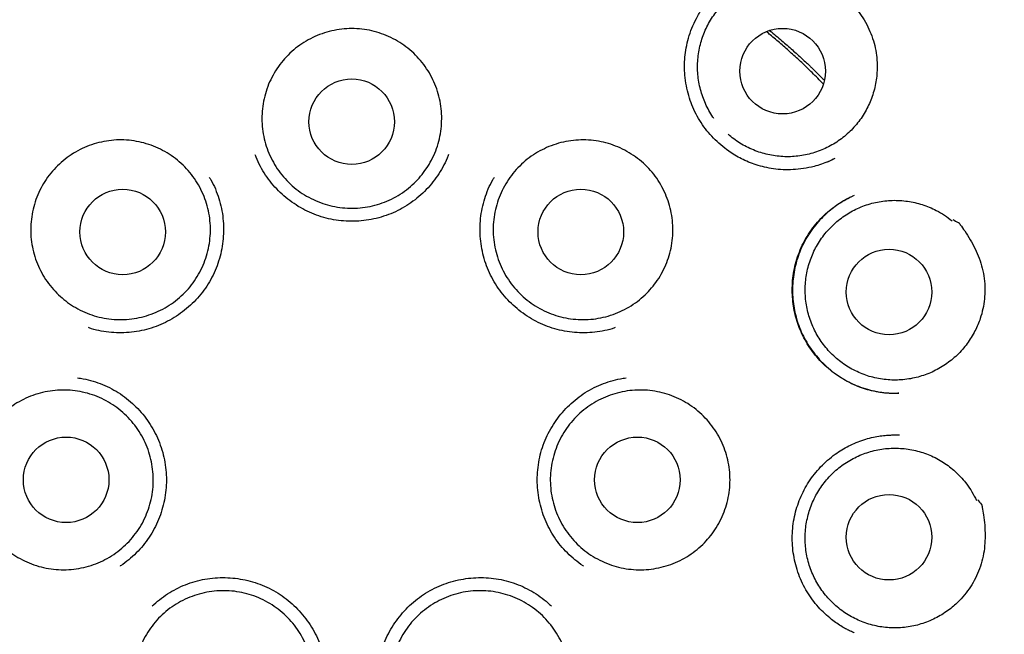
# Model space of a CAD drawing. Header units: millimetres. Extents: x 8 to 1084, y 12 to 961.
# Tile 42 of 48: x 554 to 568, y 940 to 949. Entities that reach past the tile are written whole.
import ezdxf

# ---------------------------------------------------------------- set-up
doc = ezdxf.new("R2010")
doc.units = ezdxf.units.MM

msp = doc.modelspace()

# ---------------------------------------------------------------- linework, layer by layer
at = {"color": 7, "linetype": 'Continuous', "lineweight": 30}
for p, q in [((565.92, 946.637), (566.023, 946.685)), ((566.295, 946.153), (566.271, 946.142)), ((566.295, 939.883), (566.292, 939.884))]:
    msp.add_line(p, q, dxfattribs=at)
for centre, radius in [((559.095, 943.017), 16.174), ((565.271, 947.935), 0.613), ((559.094, 947.21), 0.613), ((555.811, 945.629), 0.613), ((562.378, 945.629), 0.613), ((566.796, 944.768), 0.613), ((555, 942.075), 0.613), ((563.189, 942.075), 0.613), ((566.796, 941.252), 0.613)]:
    msp.add_circle(centre, radius, dxfattribs=at)
for points, knots in [([(559.094, 960.822), (558.919, 960.821), (558.568, 960.818), (558.044, 960.793), (557.524, 960.754), (557.009, 960.701), (556.502, 960.633), (556.004, 960.553), (555.516, 960.459), (555.034, 960.354), (554.537, 960.231), (554.029, 960.089), (553.509, 959.927), (553, 959.751), (552.503, 959.561), (552.018, 959.359), (551.545, 959.146), (551.084, 958.922), (550.614, 958.677), (550.137, 958.409), (549.653, 958.116), (549.184, 957.812), (548.73, 957.497), (548.292, 957.173), (547.869, 956.839), (547.464, 956.499), (547.075, 956.153), (546.704, 955.802), (546.348, 955.446), (546.008, 955.085), (545.682, 954.721), (545.372, 954.353), (545.064, 953.968), (544.761, 953.567), (544.465, 953.15), (544.185, 952.733), (543.923, 952.316), (543.677, 951.902), (543.447, 951.489), (543.226, 951.067), (543.015, 950.635), (542.815, 950.194), (542.632, 949.758), (542.464, 949.328), (542.308, 948.896), (542.165, 948.463), (542.034, 948.03), (541.917, 947.606), (541.813, 947.193), (541.722, 946.79), (541.637, 946.37), (541.559, 945.93), (541.489, 945.462), (541.43, 944.989), (541.384, 944.508), (541.351, 944.02), (541.331, 943.525), (541.324, 943.026), (541.332, 942.523), (541.353, 942.019), (541.388, 941.516), (541.438, 941.013), (541.501, 940.507), (541.58, 939.997), (541.675, 939.482), (541.786, 938.964), (541.914, 938.444), (542.057, 937.925), (542.216, 937.409), (542.391, 936.898), (542.581, 936.392), (542.787, 935.889), (542.982, 935.45), (543.16, 935.075), (543.316, 934.761), (543.479, 934.448), (543.649, 934.138), (543.825, 933.83), (544.008, 933.525), (544.194, 933.229), (544.382, 932.939), (544.572, 932.661), (544.761, 932.393), (544.947, 932.14), (545.128, 931.901), (545.304, 931.677), (545.481, 931.457), (545.659, 931.244), (545.837, 931.038), (546.004, 930.849), (546.161, 930.676), (546.308, 930.519), (546.443, 930.377), (546.566, 930.251), (546.677, 930.139), (546.762, 930.054), (546.824, 929.994), (546.865, 929.954), (546.901, 929.919), (546.931, 929.888), (546.956, 929.861), (546.978, 929.836), (546.992, 929.822), (546.998, 929.816)], [0, 0, 0, 0, 0.0123353, 0.0246045, 0.0368015, 0.0489201, 0.0609546, 0.072687, 0.0843281, 0.0958732, 0.1073182, 0.1201973, 0.1329372, 0.1455335, 0.1579826, 0.1702741, 0.1824054, 0.1943873, 0.2062303, 0.2196072, 0.2328285, 0.2459062, 0.2588375, 0.2716044, 0.2841893, 0.2965762, 0.3087505, 0.3207011, 0.3324687, 0.3440706, 0.3555036, 0.3667644, 0.3778502, 0.390055, 0.4020332, 0.4137819, 0.4252982, 0.4365798, 0.4476248, 0.4584317, 0.4700428, 0.4813658, 0.4924245, 0.5032229, 0.5137587, 0.5246437, 0.5352283, 0.5455102, 0.5554875, 0.565158, 0.574527, 0.5855049, 0.5965685, 0.6077155, 0.6189435, 0.6304564, 0.6420495, 0.6537299, 0.6654997, 0.6773595, 0.6890961, 0.7009213, 0.7128357, 0.7248403, 0.7371568, 0.7495688, 0.7620775, 0.7746842, 0.7873904, 0.7999655, 0.8126104, 0.8253216, 0.8381041, 0.8462781, 0.8544845, 0.8627246, 0.8709999, 0.8793119, 0.887662, 0.8959225, 0.9038809, 0.9118914, 0.9195678, 0.9269103, 0.9339186, 0.9405925, 0.9469313, 0.9537269, 0.9600849, 0.9659993, 0.9714693, 0.9764946, 0.981075, 0.9852104, 0.988901, 0.9921468, 0.9936031, 0.9949482, 0.9961877, 0.9970985, 0.9980451, 0.999062, 1, 1, 1, 1]), ([(571.19, 929.816), (571.197, 929.822), (571.211, 929.836), (571.233, 929.861), (571.261, 929.892), (571.298, 929.929), (571.342, 929.971), (571.388, 930.017), (571.439, 930.067), (571.499, 930.127), (571.571, 930.199), (571.654, 930.283), (571.754, 930.386), (571.872, 930.51), (572.009, 930.656), (572.155, 930.817), (572.311, 930.991), (572.475, 931.181), (572.644, 931.381), (572.817, 931.592), (572.992, 931.813), (573.173, 932.048), (573.358, 932.297), (573.548, 932.562), (573.741, 932.842), (573.936, 933.137), (574.133, 933.447), (574.326, 933.767), (574.533, 934.125), (574.749, 934.521), (574.971, 934.953), (575.19, 935.412), (575.406, 935.898), (575.615, 936.41), (575.807, 936.925), (575.983, 937.443), (576.141, 937.959), (576.282, 938.472), (576.407, 938.982), (576.515, 939.492), (576.609, 940.003), (576.689, 940.517), (576.753, 941.031), (576.803, 941.543), (576.837, 942.053), (576.858, 942.556), (576.864, 943.053), (576.857, 943.543), (576.837, 944.029), (576.806, 944.487), (576.765, 944.917), (576.718, 945.319), (576.662, 945.718), (576.598, 946.113), (576.525, 946.506), (576.444, 946.896), (576.353, 947.286), (576.253, 947.678), (576.141, 948.079), (576.016, 948.488), (575.882, 948.891), (575.739, 949.288), (575.589, 949.678), (575.425, 950.073), (575.248, 950.473), (575.057, 950.876), (574.85, 951.284), (574.635, 951.683), (574.411, 952.074), (574.18, 952.454), (573.935, 952.837), (573.676, 953.219), (573.402, 953.601), (573.115, 953.98), (572.817, 954.353), (572.506, 954.721), (572.181, 955.085), (571.841, 955.446), (571.485, 955.802), (571.113, 956.153), (570.725, 956.499), (570.319, 956.839), (569.897, 957.173), (569.459, 957.497), (569.005, 957.812), (568.536, 958.116), (568.052, 958.409), (567.574, 958.677), (567.105, 958.922), (566.644, 959.146), (566.171, 959.359), (565.686, 959.561), (565.189, 959.751), (564.68, 959.927), (564.16, 960.089), (563.648, 960.232), (563.146, 960.356), (562.655, 960.463), (562.158, 960.557), (561.653, 960.638), (561.146, 960.705), (560.637, 960.757), (560.126, 960.794), (559.611, 960.818), (559.267, 960.821), (559.094, 960.822)], [0, 0, 0, 0, 0.000943, 0.001959, 0.002906, 0.004229, 0.005624, 0.007151, 0.00881, 0.010602, 0.01315, 0.015925, 0.018927, 0.023224, 0.027914, 0.032998, 0.038476, 0.044347, 0.050607, 0.056861, 0.063456, 0.070391, 0.077666, 0.08528, 0.093234, 0.101527, 0.11016, 0.118984, 0.127769, 0.13921, 0.150585, 0.161897, 0.174911, 0.187851, 0.200723, 0.213521, 0.22622, 0.238596, 0.250877, 0.263065, 0.27516, 0.287382, 0.299511, 0.311547, 0.323491, 0.335344, 0.346898, 0.358366, 0.36975, 0.381057, 0.390589, 0.400063, 0.409477, 0.418831, 0.428124, 0.437574, 0.446767, 0.456231, 0.465967, 0.475971, 0.486242, 0.495809, 0.505593, 0.515593, 0.525808, 0.536255, 0.546943, 0.557869, 0.568093, 0.578515, 0.589134, 0.599948, 0.610954, 0.622151, 0.633236, 0.644497, 0.65593, 0.667532, 0.6793, 0.69125, 0.703424, 0.715811, 0.728396, 0.741163, 0.754094, 0.767172, 0.780393, 0.79377, 0.805613, 0.817595, 0.829726, 0.842018, 0.854467, 0.867063, 0.879803, 0.892682, 0.904336, 0.916094, 0.927951, 0.939902, 0.951943, 0.96385, 0.975832, 0.987884, 1, 1, 1, 1]), ([(564.286, 947.258), (564.281, 947.264), (564.255, 947.3), (564.213, 947.37), (564.164, 947.468), (564.124, 947.568), (564.092, 947.671), (564.069, 947.778), (564.054, 947.887), (564.05, 947.995), (564.054, 948.103), (564.067, 948.211), (564.09, 948.318), (564.121, 948.422), (564.161, 948.522), (564.209, 948.62), (564.266, 948.713), (564.33, 948.8), (564.401, 948.882), (564.479, 948.958), (564.563, 949.027), (564.652, 949.089), (564.746, 949.142), (564.845, 949.188), (564.948, 949.225), (565.052, 949.254), (565.158, 949.273), (565.267, 949.284), (565.385, 949.285), (565.512, 949.275), (565.6, 949.256), (565.645, 949.246)], [0, 0, 0, 0, 0.0076146, 0.042909, 0.0782033, 0.1125012, 0.1467992, 0.1820935, 0.2173879, 0.2516858, 0.2859837, 0.3212781, 0.3565724, 0.3908703, 0.4251683, 0.4604626, 0.495757, 0.5300549, 0.5643528, 0.5996472, 0.6349415, 0.6692394, 0.7035373, 0.7388317, 0.7741261, 0.808424, 0.8427219, 0.8780162, 0.9133106, 0.9564156, 1, 1, 1, 1]), ([(565.647, 949.268), (565.677, 949.268), (565.708, 949.267), (565.739, 949.265), (565.742, 949.265), (565.742, 949.265), (565.743, 949.265), (565.746, 949.264), (565.756, 949.258), (565.8, 949.237), (565.883, 949.19), (565.998, 949.118), (566.117, 949.031), (566.23, 948.933), (566.333, 948.824), (566.421, 948.703), (566.495, 948.574), (566.551, 948.44), (566.593, 948.303), (566.616, 948.177), (566.626, 948.065), (566.626, 948.001), (566.625, 947.969)], [0, 0, 0, 0, 0.050158, 0.052961, 0.053924, 0.053985, 0.05423, 0.05521, 0.059128, 0.074803, 0.137521, 0.221753, 0.306065, 0.390202, 0.475404, 0.560903, 0.6461, 0.727369, 0.808885, 0.890146, 0.945074, 1, 1, 1, 1]), ([(566.02, 946.683), (565.99, 946.668), (565.927, 946.637), (565.827, 946.6), (565.707, 946.564), (565.572, 946.536), (565.422, 946.521), (565.279, 946.52), (565.142, 946.532), (565.014, 946.556), (564.894, 946.589), (564.783, 946.629), (564.681, 946.677), (564.586, 946.729), (564.487, 946.795), (564.383, 946.875), (564.279, 946.973), (564.184, 947.08), (564.1, 947.196), (564.028, 947.319), (563.969, 947.449), (563.922, 947.584), (563.888, 947.728), (563.869, 947.868), (563.863, 948.005), (563.868, 948.136), (563.887, 948.272), (563.919, 948.412), (563.968, 948.554), (564.034, 948.695), (564.115, 948.832), (564.182, 948.916), (564.216, 948.958)], [0, 0, 0, 0, 0.024565, 0.051976, 0.078626, 0.117206, 0.154146, 0.189462, 0.223164, 0.255263, 0.285781, 0.314731, 0.342116, 0.368428, 0.394726, 0.429806, 0.464885, 0.499937, 0.534945, 0.569912, 0.604851, 0.639782, 0.675346, 0.713553, 0.744059, 0.776157, 0.809869, 0.845233, 0.882235, 0.920651, 0.960505, 1, 1, 1, 1]), ([(559.989, 946.329), (559.953, 946.297), (559.881, 946.232), (559.761, 946.151), (559.633, 946.083), (559.497, 946.031), (559.357, 945.993), (559.214, 945.972), (559.069, 945.967), (558.924, 945.978), (558.781, 946.005), (558.643, 946.048), (558.51, 946.107), (558.384, 946.179), (558.268, 946.266), (558.162, 946.365), (558.067, 946.475), (557.986, 946.596), (557.919, 946.724), (557.867, 946.859), (557.83, 947), (557.809, 947.143), (557.804, 947.288), (557.816, 947.433), (557.844, 947.575), (557.887, 947.714), (557.946, 947.846), (558.02, 947.971), (558.107, 948.088), (558.206, 948.193), (558.317, 948.287), (558.437, 948.368), (558.566, 948.434), (558.702, 948.486), (558.842, 948.523), (558.986, 948.543), (559.131, 948.547), (559.276, 948.535), (559.418, 948.507), (559.556, 948.462), (559.689, 948.403), (559.814, 948.329), (559.93, 948.242), (560.035, 948.142), (560.128, 948.031), (560.209, 947.91), (560.275, 947.781), (560.327, 947.646), (560.362, 947.505), (560.382, 947.361), (560.386, 947.216), (560.373, 947.072), (560.345, 946.93), (560.3, 946.792), (560.24, 946.659), (560.167, 946.538), (560.084, 946.426), (560.021, 946.361), (559.989, 946.329)], [0, 0, 0, 0, 0.017879, 0.035815, 0.053694, 0.071573, 0.089509, 0.107388, 0.125266, 0.143202, 0.161081, 0.17896, 0.196896, 0.214775, 0.232654, 0.25059, 0.268469, 0.286348, 0.304284, 0.322163, 0.340041, 0.357977, 0.375856, 0.393735, 0.411671, 0.42955, 0.447429, 0.465365, 0.483244, 0.501123, 0.519059, 0.536938, 0.554816, 0.572752, 0.590631, 0.60851, 0.626446, 0.644325, 0.662204, 0.68014, 0.698019, 0.715898, 0.733834, 0.751713, 0.769591, 0.787527, 0.805406, 0.823285, 0.841221, 0.8591, 0.876979, 0.894915, 0.912794, 0.930673, 0.948609, 0.966488, 0.983244, 1, 1, 1, 1]), ([(565.853, 947.751), (565.801, 947.806), (565.7, 947.91), (565.546, 948.057), (565.396, 948.195), (565.245, 948.328), (565.126, 948.429), (565.057, 948.485), (565.038, 948.5)], [0, 0, 0, 0, 0.204484, 0.391863, 0.576282, 0.757742, 0.936246, 1, 1, 1, 1]), ([(565.084, 948.517), (565.085, 948.516), (565.145, 948.469), (565.254, 948.376), (565.409, 948.242), (565.545, 948.118), (565.641, 948.028), (565.699, 947.972), (565.728, 947.944), (565.755, 947.918), (565.778, 947.894), (565.803, 947.869), (565.833, 947.84), (565.856, 947.817), (565.869, 947.804)], [0, 0, 0, 0, 0.003782, 0.216281, 0.40415, 0.585327, 0.735628, 0.776491, 0.814305, 0.849072, 0.880791, 0.909464, 0.948488, 1, 1, 1, 1]), ([(566.625, 947.969), (566.624, 947.933), (566.621, 947.862), (566.605, 947.755), (566.58, 947.648), (566.546, 947.545), (566.504, 947.445), (566.454, 947.349), (566.396, 947.257), (566.33, 947.17), (566.257, 947.09), (566.178, 947.016), (566.092, 946.949), (566.001, 946.889), (565.906, 946.838), (565.807, 946.794), (565.704, 946.759), (565.598, 946.733), (565.491, 946.716), (565.383, 946.707), (565.274, 946.708), (565.166, 946.719), (565.059, 946.738), (564.955, 946.766), (564.852, 946.803), (564.753, 946.849), (564.658, 946.902), (564.57, 946.962), (564.516, 947.007), (564.489, 947.03)], [0, 0, 0, 0, 0.036593, 0.073187, 0.110843, 0.148499, 0.185093, 0.221686, 0.259342, 0.296999, 0.333592, 0.370185, 0.407842, 0.445498, 0.482091, 0.518684, 0.556341, 0.593997, 0.630591, 0.667184, 0.70484, 0.742497, 0.77909, 0.815683, 0.853339, 0.890996, 0.927589, 0.964182, 1, 1, 1, 1]), ([(554.892, 944.728), (554.858, 944.762), (554.79, 944.831), (554.704, 944.948), (554.631, 945.073), (554.572, 945.206), (554.529, 945.344), (554.501, 945.487), (554.49, 945.631), (554.495, 945.776), (554.516, 945.92), (554.553, 946.06), (554.606, 946.196), (554.673, 946.324), (554.755, 946.444), (554.849, 946.554), (554.956, 946.653), (555.072, 946.74), (555.198, 946.812), (555.331, 946.871), (555.469, 946.913), (555.612, 946.941), (555.757, 946.952), (555.902, 946.946), (556.045, 946.924), (556.185, 946.887), (556.32, 946.834), (556.448, 946.766), (556.568, 946.684), (556.678, 946.589), (556.776, 946.483), (556.862, 946.366), (556.934, 946.24), (556.992, 946.107), (557.035, 945.968), (557.061, 945.825), (557.071, 945.681), (557.065, 945.536), (557.043, 945.392), (557.005, 945.252), (556.951, 945.117), (556.883, 944.989), (556.801, 944.87), (556.705, 944.76), (556.598, 944.662), (556.481, 944.577), (556.355, 944.505), (556.222, 944.448), (556.083, 944.406), (555.94, 944.379), (555.795, 944.37), (555.65, 944.376), (555.507, 944.399), (555.367, 944.437), (555.233, 944.491), (555.108, 944.559), (554.993, 944.637), (554.925, 944.697), (554.892, 944.728)], [0, 0, 0, 0, 0.017879, 0.035815, 0.053694, 0.071573, 0.089509, 0.107388, 0.125266, 0.143202, 0.161081, 0.17896, 0.196896, 0.214775, 0.232654, 0.25059, 0.268469, 0.286348, 0.304284, 0.322163, 0.340041, 0.357977, 0.375856, 0.393735, 0.411671, 0.42955, 0.447429, 0.465365, 0.483244, 0.501123, 0.519059, 0.536938, 0.554816, 0.572752, 0.590631, 0.60851, 0.626446, 0.644325, 0.662204, 0.68014, 0.698019, 0.715898, 0.733834, 0.751713, 0.769591, 0.787527, 0.805406, 0.823285, 0.841221, 0.8591, 0.876979, 0.894915, 0.912794, 0.930673, 0.948609, 0.966488, 0.983244, 1, 1, 1, 1]), ([(563.299, 944.728), (563.263, 944.696), (563.191, 944.631), (563.07, 944.551), (562.941, 944.484), (562.806, 944.432), (562.665, 944.395), (562.522, 944.374), (562.377, 944.37), (562.232, 944.382), (562.09, 944.41), (561.951, 944.454), (561.819, 944.513), (561.694, 944.587), (561.578, 944.674), (561.472, 944.774), (561.379, 944.885), (561.298, 945.005), (561.232, 945.134), (561.18, 945.27), (561.144, 945.41), (561.124, 945.554), (561.119, 945.699), (561.132, 945.844), (561.161, 945.986), (561.205, 946.124), (561.264, 946.256), (561.338, 946.381), (561.426, 946.497), (561.526, 946.602), (561.637, 946.695), (561.758, 946.775), (561.887, 946.841), (562.023, 946.893), (562.164, 946.928), (562.307, 946.948), (562.452, 946.951), (562.597, 946.938), (562.739, 946.909), (562.877, 946.864), (563.009, 946.804), (563.134, 946.729), (563.249, 946.641), (563.354, 946.541), (563.447, 946.429), (563.526, 946.308), (563.592, 946.179), (563.643, 946.043), (563.678, 945.902), (563.697, 945.758), (563.7, 945.613), (563.686, 945.468), (563.657, 945.326), (563.612, 945.189), (563.551, 945.057), (563.478, 944.935), (563.394, 944.824), (563.331, 944.76), (563.299, 944.728)], [0, 0, 0, 0, 0.017879, 0.035815, 0.053694, 0.071573, 0.089509, 0.107388, 0.125266, 0.143202, 0.161081, 0.17896, 0.196896, 0.214775, 0.232654, 0.25059, 0.268469, 0.286348, 0.304284, 0.322163, 0.340041, 0.357977, 0.375856, 0.393735, 0.411671, 0.42955, 0.447429, 0.465365, 0.483244, 0.501123, 0.519059, 0.536938, 0.554816, 0.572752, 0.590631, 0.60851, 0.626446, 0.644325, 0.662204, 0.68014, 0.698019, 0.715898, 0.733834, 0.751713, 0.769591, 0.787527, 0.805406, 0.823285, 0.841221, 0.8591, 0.876979, 0.894915, 0.912794, 0.930673, 0.948609, 0.966488, 0.983244, 1, 1, 1, 1]), ([(560.323, 946.434), (560.294, 946.394), (560.238, 946.316), (560.139, 946.209), (560.031, 946.111), (559.914, 946.025), (559.788, 945.95), (559.655, 945.888), (559.517, 945.841), (559.375, 945.806), (559.231, 945.786), (559.086, 945.78), (558.941, 945.787), (558.798, 945.809), (558.657, 945.845), (558.521, 945.895), (558.39, 945.958), (558.266, 946.034), (558.149, 946.121), (558.042, 946.219), (557.944, 946.327), (557.857, 946.444), (557.784, 946.569), (557.736, 946.667), (557.716, 946.724), (557.712, 946.736)], [0, 0, 0, 0, 0.044872, 0.089775, 0.134747, 0.179839, 0.225109, 0.27031, 0.315384, 0.360373, 0.405298, 0.450166, 0.494987, 0.539776, 0.584572, 0.629405, 0.674296, 0.719244, 0.764219, 0.809186, 0.854113, 0.898981, 0.943805, 0.988598, 1, 1, 1, 1]), ([(560.479, 946.738), (560.473, 946.721), (560.451, 946.659), (560.4, 946.556), (560.348, 946.475), (560.323, 946.434)], [0, 0, 0, 0, 0.1528691, 0.5766353, 1, 1, 1, 1]), ([(557.051, 946.415), (557.059, 946.402), (557.093, 946.348), (557.141, 946.246), (557.192, 946.109), (557.229, 945.967), (557.251, 945.823), (557.259, 945.677), (557.253, 945.532), (557.233, 945.388), (557.199, 945.247), (557.152, 945.109), (557.092, 944.978), (557.018, 944.852), (556.932, 944.735), (556.835, 944.627), (556.728, 944.528), (556.612, 944.44), (556.488, 944.364), (556.358, 944.299), (556.222, 944.249), (556.082, 944.212), (555.938, 944.189), (555.793, 944.181), (555.648, 944.187), (555.504, 944.207), (555.394, 944.23), (555.334, 944.252), (555.32, 944.257)], [0, 0, 0, 0, 0.012727, 0.053462, 0.094329, 0.13527, 0.176061, 0.216748, 0.257361, 0.297917, 0.338426, 0.378901, 0.419371, 0.459868, 0.500407, 0.540998, 0.581625, 0.622259, 0.662867, 0.703425, 0.74393, 0.784401, 0.824868, 0.865363, 0.905901, 0.946491, 0.987138, 1, 1, 1, 1]), ([(562.871, 944.257), (562.857, 944.252), (562.796, 944.23), (562.686, 944.207), (562.542, 944.187), (562.397, 944.181), (562.252, 944.189), (562.109, 944.212), (561.968, 944.249), (561.832, 944.299), (561.702, 944.364), (561.578, 944.44), (561.462, 944.528), (561.355, 944.627), (561.258, 944.735), (561.172, 944.852), (561.099, 944.978), (561.038, 945.109), (560.991, 945.247), (560.957, 945.388), (560.937, 945.532), (560.931, 945.677), (560.939, 945.823), (560.962, 945.967), (560.998, 946.109), (561.05, 946.246), (561.097, 946.348), (561.132, 946.402), (561.14, 946.415)], [0, 0, 0, 0, 0.012862, 0.053509, 0.094099, 0.134637, 0.175132, 0.215599, 0.25607, 0.296575, 0.337133, 0.377741, 0.418375, 0.459002, 0.499593, 0.540132, 0.580629, 0.621099, 0.661574, 0.702083, 0.742639, 0.783252, 0.823939, 0.86473, 0.905671, 0.946538, 0.987273, 1, 1, 1, 1]), ([(566.937, 943.317), (566.928, 943.316), (566.91, 943.315), (566.874, 943.313), (566.829, 943.313), (566.777, 943.316), (566.721, 943.321), (566.661, 943.329), (566.584, 943.343), (566.486, 943.366), (566.368, 943.405), (566.246, 943.458), (566.125, 943.524), (566.009, 943.603), (565.902, 943.69), (565.805, 943.785), (565.717, 943.888), (565.64, 943.996), (565.575, 944.109), (565.52, 944.227), (565.477, 944.347), (565.443, 944.471), (565.421, 944.599), (565.409, 944.73), (565.408, 944.865), (565.42, 945.001), (565.445, 945.138), (565.484, 945.274), (565.536, 945.407), (565.602, 945.536), (565.681, 945.658), (565.769, 945.77), (565.864, 945.87), (565.965, 945.957), (566.07, 946.033), (566.175, 946.097), (566.247, 946.131), (566.281, 946.147)], [0, 0, 0, 0, 0.008302, 0.017039, 0.028582, 0.041464, 0.055239, 0.069896, 0.085436, 0.113299, 0.143636, 0.176463, 0.210869, 0.244965, 0.278677, 0.311979, 0.344851, 0.377283, 0.409283, 0.440859, 0.472028, 0.503175, 0.534855, 0.567081, 0.599863, 0.633215, 0.667164, 0.701749, 0.736788, 0.772227, 0.807957, 0.842858, 0.876697, 0.909486, 0.941244, 0.972003, 1, 1, 1, 1]), ([(566.242, 946.128), (566.227, 946.12), (566.194, 946.102), (566.134, 946.068), (566.061, 946.022), (565.977, 945.961), (565.89, 945.887), (565.803, 945.801), (565.718, 945.701), (565.639, 945.589), (565.571, 945.469), (565.514, 945.344), (565.47, 945.216), (565.439, 945.086), (565.419, 944.955), (565.411, 944.825), (565.414, 944.696), (565.428, 944.568), (565.453, 944.443), (565.489, 944.318), (565.537, 944.195), (565.598, 944.075), (565.67, 943.959), (565.754, 943.849), (565.849, 943.745), (565.954, 943.65), (566.07, 943.563), (566.194, 943.489), (566.322, 943.428), (566.452, 943.381), (566.58, 943.348), (566.705, 943.327), (566.824, 943.316), (566.901, 943.317), (566.938, 943.317)], [0, 0, 0, 0, 0.013081, 0.027744, 0.051493, 0.077496, 0.105756, 0.136281, 0.169086, 0.203636, 0.238021, 0.272112, 0.305776, 0.338982, 0.37177, 0.404167, 0.436192, 0.467864, 0.499455, 0.531655, 0.564531, 0.597906, 0.631752, 0.666096, 0.70095, 0.736318, 0.772204, 0.808544, 0.844018, 0.878153, 0.910969, 0.942472, 0.972648, 1, 1, 1, 1]), ([(568.028, 944.211), (568.011, 944.18), (567.977, 944.117), (567.917, 944.027), (567.848, 943.942), (567.773, 943.863), (567.692, 943.792), (567.605, 943.727), (567.512, 943.67), (567.415, 943.62), (567.315, 943.58), (567.212, 943.547), (567.105, 943.524), (566.997, 943.509), (566.889, 943.504), (566.781, 943.508), (566.673, 943.521), (566.566, 943.543), (566.462, 943.574), (566.362, 943.614), (566.264, 943.662), (566.17, 943.718), (566.083, 943.782), (566.001, 943.852), (565.924, 943.93), (565.855, 944.015), (565.793, 944.104), (565.739, 944.197), (565.692, 944.296), (565.655, 944.399), (565.626, 944.503), (565.606, 944.61), (565.595, 944.718), (565.593, 944.828), (565.6, 944.936), (565.616, 945.043), (565.642, 945.149), (565.676, 945.253), (565.719, 945.352), (565.769, 945.448), (565.828, 945.54), (565.895, 945.626), (565.968, 945.706), (566.048, 945.779), (566.134, 945.846), (566.225, 945.906), (566.321, 945.957), (566.42, 945.999), (566.523, 946.034), (566.629, 946.06), (566.736, 946.076), (566.844, 946.084), (566.953, 946.082), (567.062, 946.071), (567.168, 946.051), (567.272, 946.023), (567.374, 945.985), (567.482, 945.935), (567.592, 945.871), (567.663, 945.816), (567.699, 945.788)], [0, 0, 0, 0, 0.016852, 0.033704, 0.051045, 0.068386, 0.085238, 0.10209, 0.119431, 0.136772, 0.153624, 0.170476, 0.187817, 0.205159, 0.22201, 0.238862, 0.256203, 0.273545, 0.290396, 0.307248, 0.32459, 0.341931, 0.358783, 0.375634, 0.392976, 0.410317, 0.427169, 0.444021, 0.461362, 0.478703, 0.495555, 0.512407, 0.529748, 0.547089, 0.563941, 0.580793, 0.598134, 0.615476, 0.632327, 0.649179, 0.66652, 0.683862, 0.700714, 0.717565, 0.734907, 0.752248, 0.7691, 0.785951, 0.803293, 0.820634, 0.837486, 0.854338, 0.871679, 0.88902, 0.905872, 0.922724, 0.940065, 0.957406, 0.978585, 1, 1, 1, 1]), ([(567.711, 945.806), (567.737, 945.793), (567.765, 945.779), (567.792, 945.764), (567.794, 945.763), (567.795, 945.763), (567.795, 945.762), (567.797, 945.76), (567.805, 945.75), (567.834, 945.712), (567.889, 945.634), (567.961, 945.519), (568.031, 945.388), (568.091, 945.252), (568.135, 945.109), (568.163, 944.961), (568.173, 944.813), (568.166, 944.668), (568.144, 944.526), (568.11, 944.403), (568.07, 944.298), (568.042, 944.24), (568.028, 944.211)], [0, 0, 0, 0, 0.0501581, 0.052961, 0.0539236, 0.0539851, 0.05423, 0.0552096, 0.059128, 0.0748025, 0.1375215, 0.2217529, 0.3060648, 0.3902016, 0.4754041, 0.5609027, 0.6460999, 0.7273692, 0.8088848, 0.8901456, 0.9450738, 1, 1, 1, 1]), ([(555.164, 943.536), (555.191, 943.533), (555.266, 943.523), (555.386, 943.492), (555.523, 943.444), (555.655, 943.382), (555.779, 943.308), (555.896, 943.221), (556.003, 943.123), (556.101, 943.016), (556.188, 942.899), (556.263, 942.774), (556.326, 942.643), (556.376, 942.505), (556.412, 942.363), (556.433, 942.218), (556.44, 942.072), (556.432, 941.927), (556.411, 941.783), (556.376, 941.642), (556.328, 941.505), (556.266, 941.374), (556.191, 941.25), (556.104, 941.133), (556.007, 941.025), (555.898, 940.929), (555.819, 940.866), (555.775, 940.84), (555.773, 940.838)], [0, 0, 0, 0, 0.022789, 0.063411, 0.103986, 0.14451, 0.185002, 0.225478, 0.265977, 0.306516, 0.347108, 0.387763, 0.428504, 0.469375, 0.510328, 0.551132, 0.59183, 0.632454, 0.673021, 0.71354, 0.754024, 0.794502, 0.835008, 0.875555, 0.916153, 0.956789, 0.997432, 1, 1, 1, 1]), ([(562.418, 940.838), (562.415, 940.84), (562.371, 940.866), (562.293, 940.929), (562.184, 941.025), (562.086, 941.133), (561.999, 941.25), (561.925, 941.374), (561.863, 941.505), (561.815, 941.642), (561.78, 941.783), (561.758, 941.927), (561.751, 942.072), (561.758, 942.218), (561.779, 942.363), (561.814, 942.505), (561.864, 942.643), (561.927, 942.774), (562.003, 942.899), (562.09, 943.016), (562.187, 943.123), (562.295, 943.221), (562.411, 943.308), (562.535, 943.382), (562.667, 943.444), (562.804, 943.492), (562.925, 943.523), (562.999, 943.533), (563.026, 943.536)], [0, 0, 0, 0, 0.002568, 0.043211, 0.083847, 0.124445, 0.164992, 0.205498, 0.245976, 0.28646, 0.326979, 0.367546, 0.40817, 0.448868, 0.489672, 0.530625, 0.571496, 0.612237, 0.652892, 0.693484, 0.734023, 0.774522, 0.814998, 0.85549, 0.896014, 0.936589, 0.977211, 1, 1, 1, 1]), ([(554.065, 941.149), (554.032, 941.184), (553.964, 941.254), (553.879, 941.371), (553.807, 941.497), (553.75, 941.631), (553.708, 941.769), (553.681, 941.912), (553.671, 942.057), (553.678, 942.202), (553.7, 942.345), (553.738, 942.485), (553.792, 942.62), (553.861, 942.748), (553.943, 942.867), (554.039, 942.977), (554.146, 943.075), (554.263, 943.16), (554.389, 943.231), (554.523, 943.288), (554.662, 943.33), (554.805, 943.356), (554.949, 943.365), (555.094, 943.358), (555.237, 943.335), (555.377, 943.297), (555.512, 943.242), (555.639, 943.173), (555.758, 943.09), (555.867, 942.994), (555.965, 942.887), (556.05, 942.769), (556.121, 942.642), (556.177, 942.509), (556.218, 942.369), (556.243, 942.226), (556.253, 942.082), (556.245, 941.937), (556.222, 941.793), (556.182, 941.654), (556.128, 941.519), (556.058, 941.392), (555.975, 941.273), (555.879, 941.165), (555.771, 941.068), (555.653, 940.983), (555.526, 940.912), (555.392, 940.856), (555.253, 940.816), (555.11, 940.791), (554.965, 940.783), (554.82, 940.79), (554.677, 940.814), (554.538, 940.854), (554.404, 940.91), (554.279, 940.978), (554.165, 941.058), (554.098, 941.119), (554.065, 941.149)], [0, 0, 0, 0, 0.017879, 0.035815, 0.053694, 0.071573, 0.089509, 0.107388, 0.125266, 0.143202, 0.161081, 0.17896, 0.196896, 0.214775, 0.232654, 0.25059, 0.268469, 0.286348, 0.304284, 0.322163, 0.340041, 0.357977, 0.375856, 0.393735, 0.411671, 0.42955, 0.447429, 0.465365, 0.483244, 0.501123, 0.519059, 0.536938, 0.554816, 0.572752, 0.590631, 0.60851, 0.626446, 0.644325, 0.662204, 0.68014, 0.698019, 0.715898, 0.733834, 0.751713, 0.769591, 0.787527, 0.805406, 0.823285, 0.841221, 0.8591, 0.876979, 0.894915, 0.912794, 0.930673, 0.948609, 0.966488, 0.983244, 1, 1, 1, 1]), ([(564.125, 941.149), (564.09, 941.117), (564.018, 941.052), (563.898, 940.97), (563.77, 940.902), (563.635, 940.848), (563.495, 940.811), (563.352, 940.788), (563.207, 940.783), (563.062, 940.793), (562.919, 940.82), (562.781, 940.863), (562.648, 940.921), (562.522, 940.993), (562.405, 941.079), (562.299, 941.178), (562.204, 941.288), (562.123, 941.408), (562.055, 941.536), (562.002, 941.671), (561.965, 941.812), (561.943, 941.955), (561.938, 942.1), (561.949, 942.245), (561.977, 942.387), (562.02, 942.526), (562.078, 942.659), (562.151, 942.784), (562.237, 942.901), (562.337, 943.007), (562.447, 943.101), (562.567, 943.183), (562.696, 943.25), (562.831, 943.302), (562.971, 943.339), (563.115, 943.36), (563.26, 943.365), (563.404, 943.353), (563.547, 943.325), (563.685, 943.282), (563.818, 943.223), (563.943, 943.15), (564.059, 943.063), (564.165, 942.963), (564.258, 942.852), (564.339, 942.732), (564.406, 942.603), (564.458, 942.468), (564.494, 942.327), (564.515, 942.183), (564.519, 942.038), (564.507, 941.894), (564.478, 941.751), (564.434, 941.613), (564.375, 941.481), (564.303, 941.358), (564.22, 941.247), (564.157, 941.182), (564.125, 941.149)], [0, 0, 0, 0, 0.017879, 0.035815, 0.053694, 0.071573, 0.089509, 0.107388, 0.125266, 0.143202, 0.161081, 0.17896, 0.196896, 0.214775, 0.232654, 0.25059, 0.268469, 0.286348, 0.304284, 0.322163, 0.340041, 0.357977, 0.375856, 0.393735, 0.411671, 0.42955, 0.447429, 0.465365, 0.483244, 0.501123, 0.519059, 0.536938, 0.554816, 0.572752, 0.590631, 0.60851, 0.626446, 0.644325, 0.662204, 0.68014, 0.698019, 0.715898, 0.733834, 0.751713, 0.769591, 0.787527, 0.805406, 0.823285, 0.841221, 0.8591, 0.876979, 0.894915, 0.912794, 0.930673, 0.948609, 0.966488, 0.983244, 1, 1, 1, 1]), ([(566.297, 939.881), (566.289, 939.884), (566.272, 939.892), (566.236, 939.908), (566.185, 939.933), (566.118, 939.97), (566.045, 940.018), (565.962, 940.08), (565.873, 940.157), (565.781, 940.251), (565.696, 940.354), (565.62, 940.467), (565.554, 940.589), (565.499, 940.719), (565.456, 940.855), (565.427, 940.994), (565.411, 941.133), (565.407, 941.273), (565.417, 941.412), (565.439, 941.548), (565.474, 941.681), (565.52, 941.809), (565.578, 941.931), (565.646, 942.047), (565.725, 942.157), (565.815, 942.261), (565.915, 942.357), (566.017, 942.439), (566.119, 942.507), (566.219, 942.563), (566.324, 942.611), (566.433, 942.651), (566.542, 942.681), (566.644, 942.701), (566.736, 942.713), (566.816, 942.718), (566.885, 942.719), (566.925, 942.718), (566.944, 942.718)], [0, 0, 0, 0, 0.00697, 0.015295, 0.030521, 0.049216, 0.071207, 0.094132, 0.125295, 0.157124, 0.189602, 0.222724, 0.256499, 0.290937, 0.325601, 0.360018, 0.394197, 0.428143, 0.46187, 0.495399, 0.528765, 0.561803, 0.594455, 0.626997, 0.659905, 0.693196, 0.726876, 0.760955, 0.788522, 0.816375, 0.844517, 0.872958, 0.90118, 0.926769, 0.94942, 0.96915, 0.98599, 1, 1, 1, 1]), ([(567.661, 940.217), (567.633, 940.196), (567.575, 940.154), (567.481, 940.1), (567.383, 940.053), (567.281, 940.015), (567.176, 939.985), (567.07, 939.965), (566.962, 939.953), (566.853, 939.951), (566.745, 939.957), (566.638, 939.973), (566.532, 939.998), (566.428, 940.032), (566.329, 940.074), (566.233, 940.125), (566.141, 940.183), (566.054, 940.25), (565.975, 940.323), (565.901, 940.402), (565.834, 940.488), (565.774, 940.579), (565.723, 940.674), (565.679, 940.774), (565.644, 940.877), (565.618, 940.983), (565.601, 941.09), (565.593, 941.198), (565.594, 941.307), (565.604, 941.416), (565.624, 941.523), (565.652, 941.627), (565.689, 941.73), (565.735, 941.829), (565.788, 941.923), (565.849, 942.013), (565.918, 942.097), (565.994, 942.176), (566.076, 942.247), (566.163, 942.311), (566.256, 942.368), (566.354, 942.417), (566.454, 942.457), (566.557, 942.489), (566.664, 942.512), (566.772, 942.526), (566.88, 942.53), (566.988, 942.526), (567.097, 942.512), (567.203, 942.49), (567.307, 942.458), (567.407, 942.418), (567.505, 942.369), (567.598, 942.312), (567.685, 942.248), (567.766, 942.177), (567.842, 942.099), (567.917, 942.007), (567.988, 941.902), (568.028, 941.821), (568.049, 941.781)], [0, 0, 0, 0, 0.016852, 0.033704, 0.051045, 0.068386, 0.085238, 0.10209, 0.119431, 0.136772, 0.153624, 0.170476, 0.187817, 0.205159, 0.22201, 0.238862, 0.256203, 0.273545, 0.290396, 0.307248, 0.32459, 0.341931, 0.358783, 0.375634, 0.392976, 0.410317, 0.427169, 0.444021, 0.461362, 0.478703, 0.495555, 0.512407, 0.529748, 0.547089, 0.563941, 0.580793, 0.598134, 0.615476, 0.632327, 0.649179, 0.66652, 0.683862, 0.700714, 0.717565, 0.734907, 0.752248, 0.7691, 0.785951, 0.803293, 0.820634, 0.837486, 0.854338, 0.871679, 0.88902, 0.905872, 0.922724, 0.940065, 0.957406, 0.978585, 1, 1, 1, 1]), ([(568.068, 941.792), (568.085, 941.769), (568.104, 941.744), (568.123, 941.718), (568.124, 941.717), (568.125, 941.716), (568.125, 941.715), (568.125, 941.712), (568.128, 941.701), (568.138, 941.653), (568.153, 941.559), (568.169, 941.425), (568.175, 941.276), (568.169, 941.128), (568.148, 940.979), (568.108, 940.834), (568.053, 940.697), (567.984, 940.569), (567.902, 940.451), (567.818, 940.355), (567.737, 940.277), (567.687, 940.237), (567.661, 940.217)], [0, 0, 0, 0, 0.050158, 0.052961, 0.053924, 0.053985, 0.05423, 0.05521, 0.059128, 0.074803, 0.137521, 0.221753, 0.306065, 0.390202, 0.475404, 0.560903, 0.6461, 0.727369, 0.808885, 0.890146, 0.945074, 1, 1, 1, 1]), ([(556.234, 940.266), (556.268, 940.296), (556.337, 940.359), (556.453, 940.441), (556.579, 940.514), (556.711, 940.574), (556.849, 940.62), (556.99, 940.653), (557.134, 940.671), (557.28, 940.675), (557.425, 940.665), (557.568, 940.641), (557.709, 940.604), (557.845, 940.553), (557.976, 940.489), (558.099, 940.412), (558.214, 940.323), (558.319, 940.224), (558.415, 940.114), (558.5, 939.996), (558.573, 939.87), (558.634, 939.737), (558.681, 939.599), (558.714, 939.456), (558.732, 939.311), (558.737, 939.18), (558.73, 939.098), (558.727, 939.064)], [0, 0, 0, 0, 0.037926, 0.078491, 0.119008, 0.159486, 0.199948, 0.24043, 0.280955, 0.321535, 0.362157, 0.402791, 0.443404, 0.483971, 0.524488, 0.56497, 0.605436, 0.645922, 0.686448, 0.727026, 0.767668, 0.808393, 0.849245, 0.890191, 0.930992, 0.971684, 1, 1, 1, 1]), ([(559.464, 939.064), (559.461, 939.098), (559.454, 939.18), (559.459, 939.311), (559.477, 939.456), (559.51, 939.599), (559.557, 939.737), (559.618, 939.87), (559.691, 939.996), (559.776, 940.114), (559.871, 940.224), (559.977, 940.323), (560.092, 940.412), (560.215, 940.489), (560.345, 940.553), (560.481, 940.604), (560.622, 940.641), (560.766, 940.665), (560.911, 940.675), (561.056, 940.671), (561.2, 940.653), (561.342, 940.62), (561.479, 940.574), (561.611, 940.514), (561.737, 940.441), (561.853, 940.359), (561.923, 940.296), (561.956, 940.266)], [0, 0, 0, 0, 0.028316, 0.069008, 0.109809, 0.150755, 0.191607, 0.232332, 0.272974, 0.313552, 0.354078, 0.394564, 0.43503, 0.475512, 0.516029, 0.556596, 0.597209, 0.637843, 0.678465, 0.719045, 0.75957, 0.800052, 0.840514, 0.880992, 0.921509, 0.962074, 1, 1, 1, 1]), ([(556.342, 938.29), (556.309, 938.325), (556.243, 938.396), (556.16, 938.516), (556.09, 938.643), (556.035, 938.777), (555.996, 938.917), (555.972, 939.06), (555.965, 939.205), (555.973, 939.349), (555.998, 939.492), (556.04, 939.631), (556.096, 939.765), (556.167, 939.892), (556.252, 940.009), (556.349, 940.117), (556.458, 940.213), (556.577, 940.296), (556.704, 940.365), (556.839, 940.419), (556.979, 940.458), (557.122, 940.481), (557.267, 940.488), (557.412, 940.479), (557.555, 940.453), (557.694, 940.412), (557.827, 940.355), (557.953, 940.283), (558.071, 940.198), (558.178, 940.1), (558.274, 939.991), (558.357, 939.872), (558.425, 939.744), (558.479, 939.609), (558.518, 939.47), (558.54, 939.326), (558.547, 939.181), (558.537, 939.037), (558.511, 938.894), (558.469, 938.755), (558.412, 938.622), (558.34, 938.496), (558.254, 938.379), (558.156, 938.272), (558.046, 938.177), (557.927, 938.095), (557.799, 938.026), (557.664, 937.973), (557.524, 937.935), (557.38, 937.913), (557.235, 937.907), (557.091, 937.918), (556.948, 937.944), (556.809, 937.987), (556.676, 938.044), (556.553, 938.115), (556.44, 938.197), (556.375, 938.259), (556.342, 938.29)], [0, 0, 0, 0, 0.017879, 0.035815, 0.053694, 0.071573, 0.089509, 0.107388, 0.125266, 0.143202, 0.161081, 0.17896, 0.196896, 0.214775, 0.232654, 0.25059, 0.268469, 0.286348, 0.304284, 0.322163, 0.340041, 0.357977, 0.375856, 0.393735, 0.411671, 0.42955, 0.447429, 0.465365, 0.483244, 0.501123, 0.519059, 0.536938, 0.554816, 0.572752, 0.590631, 0.60851, 0.626446, 0.644325, 0.662204, 0.68014, 0.698019, 0.715898, 0.733834, 0.751713, 0.769591, 0.787527, 0.805406, 0.823285, 0.841221, 0.8591, 0.876979, 0.894915, 0.912794, 0.930673, 0.948609, 0.966488, 0.983244, 1, 1, 1, 1]), ([(561.849, 938.29), (561.814, 938.257), (561.743, 938.191), (561.625, 938.107), (561.498, 938.036), (561.364, 937.98), (561.225, 937.94), (561.081, 937.915), (560.937, 937.907), (560.792, 937.915), (560.649, 937.939), (560.509, 937.979), (560.375, 938.034), (560.248, 938.104), (560.13, 938.188), (560.021, 938.285), (559.925, 938.393), (559.841, 938.511), (559.771, 938.638), (559.715, 938.772), (559.676, 938.912), (559.651, 939.055), (559.643, 939.2), (559.652, 939.345), (559.677, 939.488), (559.717, 939.627), (559.773, 939.761), (559.844, 939.888), (559.928, 940.006), (560.025, 940.113), (560.134, 940.21), (560.253, 940.293), (560.38, 940.363), (560.514, 940.418), (560.654, 940.457), (560.797, 940.481), (560.942, 940.488), (561.087, 940.48), (561.23, 940.454), (561.369, 940.413), (561.503, 940.357), (561.629, 940.286), (561.747, 940.201), (561.855, 940.104), (561.95, 939.995), (562.033, 939.876), (562.103, 939.748), (562.157, 939.614), (562.196, 939.474), (562.219, 939.331), (562.226, 939.186), (562.216, 939.041), (562.191, 938.898), (562.149, 938.759), (562.092, 938.626), (562.022, 938.502), (561.941, 938.389), (561.88, 938.323), (561.849, 938.29)], [0, 0, 0, 0, 0.017879, 0.035815, 0.053694, 0.071573, 0.089509, 0.107388, 0.125266, 0.143202, 0.161081, 0.17896, 0.196896, 0.214775, 0.232654, 0.25059, 0.268469, 0.286348, 0.304284, 0.322163, 0.340041, 0.357977, 0.375856, 0.393735, 0.411671, 0.42955, 0.447429, 0.465365, 0.483244, 0.501123, 0.519059, 0.536938, 0.554816, 0.572752, 0.590631, 0.60851, 0.626446, 0.644325, 0.662204, 0.68014, 0.698019, 0.715898, 0.733834, 0.751713, 0.769591, 0.787527, 0.805406, 0.823285, 0.841221, 0.8591, 0.876979, 0.894915, 0.912794, 0.930673, 0.948609, 0.966488, 0.983244, 1, 1, 1, 1])]:
    msp.add_open_spline(points, degree=3, knots=knots, dxfattribs=at)

doc.saveas('drawing.dxf')
